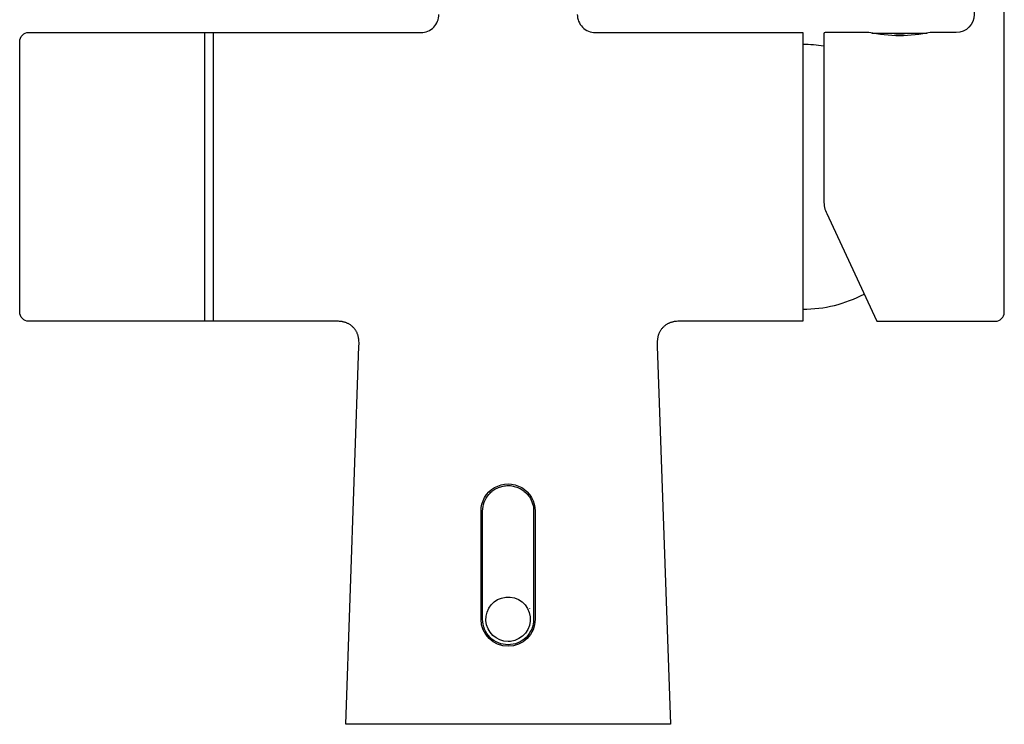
# Model space of a CAD drawing. Header units: millimetres. Extents: x -81 to 82, y 0 to 423.
# Tile 1 of 6: x -81 to 82, y 0 to 117. Entities that reach past the tile are written whole.
import ezdxf

# ---------------------------------------------------------------- set-up
doc = ezdxf.new("R2010")
doc.units = ezdxf.units.MM
doc.layers.get('0').update_dxf_attribs({"true_color": 0x000000})
doc.layers.add('DETAIL', color=7, linetype='Continuous', true_color=0x000000)

# ---------------------------------------------------------------- blocks, each defined once
blk = doc.blocks.new('74162_f')
at = {"layer": 'DETAIL', "lineweight": -3}
blk.add_line((3.56, 19.28), (3.57, 19.27), dxfattribs=at)
for points in [[(74.52, 115), (70.2, 115, -0.107477), (60, 115), (52.7, 115, 0.414213), (52.5, 114.8), (52.5, 87, 0.109325), (52.97, 84.89), (61.26, 67.12, 0.291462), (61.44, 67), (81, 67, 0.414213), (82.5, 68.5), (82.5, 169.5, 0.414214), (81, 171), (79, 171, 0.414214), (77.5, 169.5), (77.5, 117.98, -0.414196)], [(65.1, 114.86), (65.51, 114.85), (65.64, 114.85), (65.75, 114.84), (65.84, 114.83), (65.88, 114.83), (65.92, 114.82), (65.93, 114.82), (65.95, 114.82), (65.96, 114.82), (65.96, 114.81), (65.97, 114.81), (65.97, 114.81), (65.98, 114.81), (65.98, 114.81), (65.98, 114.81), (65.98, 114.81), (65.99, 114.81), (65.99, 114.81), (65.99, 114.8), (65.99, 114.8), (65.99, 114.8), (65.99, 114.8), (65.99, 114.8), (65.99, 114.8), (65.99, 114.8), (65.99, 114.8), (65.99, 114.8), (66, 114.8), (66, 114.8), (66, 114.8), (66, 114.8), (66, 114.8), (66, 114.8), (66, 114.8), (66, 114.8), (66, 114.8), (66, 114.8), (66, 114.8), (66, 114.8), (66, 114.8), (66, 114.8), (66, 114.8), (66, 114.8), (66, 114.8), (66, 114.8), (66, 114.8), (66, 114.8), (66, 114.8), (66, 114.8), (66, 114.8), (66, 114.8), (66, 114.8), (66, 114.8), (66, 114.79), (66, 114.79), (66, 114.79), (66, 114.79), (66, 114.79), (66, 114.79), (66, 114.79), (66, 114.79), (66, 114.79), (66, 114.79), (66, 114.79), (66, 114.79), (66, 114.79), (66, 114.79), (66, 114.79), (66, 114.79), (66, 114.79), (66, 114.79), (66, 114.79), (66, 114.79), (66, 114.79), (66, 114.79), (66, 114.79), (66, 114.79), (66, 114.79), (66, 114.79), (66, 114.79), (66, 114.79), (66, 114.79), (66, 114.79), (66, 114.79), (66, 114.79), (66, 114.79), (66, 114.79), (66, 114.79), (66, 114.79), (66, 114.79), (66, 114.79), (66, 114.79), (66, 114.79), (65.99, 114.79), (65.99, 114.79), (65.99, 114.78), (65.99, 114.78), (65.99, 114.78), (65.99, 114.78), (65.99, 114.78), (65.99, 114.78), (65.99, 114.78), (65.99, 114.78), (65.99, 114.78), (65.98, 114.78), (65.98, 114.78), (65.98, 114.78), (65.98, 114.78), (65.97, 114.77), (65.97, 114.77), (65.96, 114.77), (65.96, 114.77, -0.051959), (65.1, 114.7, -0.051988), (64.24, 114.77), (64.24, 114.77), (64.23, 114.77), (64.23, 114.77), (64.22, 114.78), (64.22, 114.78), (64.22, 114.78), (64.22, 114.78), (64.21, 114.78), (64.21, 114.78), (64.21, 114.78), (64.21, 114.78), (64.21, 114.78), (64.21, 114.78), (64.21, 114.78), (64.21, 114.78), (64.21, 114.78), (64.21, 114.79), (64.2, 114.79), (64.2, 114.79), (64.2, 114.79), (64.2, 114.79), (64.2, 114.79), (64.2, 114.79), (64.2, 114.79), (64.2, 114.79), (64.2, 114.79), (64.2, 114.79), (64.2, 114.79), (64.2, 114.79), (64.2, 114.79), (64.2, 114.79), (64.2, 114.79), (64.2, 114.79), (64.2, 114.79), (64.2, 114.79), (64.2, 114.79), (64.2, 114.79), (64.2, 114.79), (64.2, 114.79), (64.2, 114.79), (64.2, 114.79), (64.2, 114.79), (64.2, 114.79), (64.2, 114.79), (64.2, 114.79), (64.2, 114.79), (64.2, 114.79), (64.2, 114.79), (64.2, 114.79), (64.2, 114.79), (64.2, 114.79), (64.2, 114.79), (64.2, 114.79), (64.2, 114.79), (64.2, 114.79), (64.2, 114.79), (64.2, 114.79), (64.2, 114.79), (64.2, 114.8), (64.2, 114.8), (64.2, 114.8), (64.2, 114.8), (64.2, 114.8), (64.2, 114.8), (64.2, 114.8), (64.2, 114.8), (64.2, 114.8), (64.2, 114.8), (64.2, 114.8), (64.2, 114.8), (64.2, 114.8), (64.2, 114.8), (64.2, 114.8), (64.2, 114.8), (64.2, 114.8), (64.2, 114.8), (64.2, 114.8), (64.2, 114.8), (64.2, 114.8), (64.2, 114.8), (64.2, 114.8), (64.2, 114.8), (64.2, 114.8), (64.21, 114.8), (64.21, 114.8), (64.21, 114.8), (64.21, 114.8), (64.21, 114.8), (64.21, 114.8), (64.21, 114.8), (64.21, 114.8), (64.21, 114.8), (64.21, 114.81), (64.21, 114.81), (64.22, 114.81), (64.22, 114.81), (64.22, 114.81), (64.22, 114.81), (64.23, 114.81), (64.23, 114.81), (64.24, 114.81), (64.24, 114.82), (64.25, 114.82), (64.27, 114.82), (64.28, 114.82), (64.32, 114.83), (64.36, 114.83), (64.45, 114.84), (64.56, 114.85), (64.82, 114.85)], [(-4.5, 35.44, -1.002461), (4.5, 35.44), (4.5, 17.45, -0.996395), (-4.5, 17.45)], [(-4.24, 17.45), (-4.24, 35.44, -0.179602), (-3.21, 38.21), (-3, 38.44, -0.024814), (-2.69, 38.72, -0.025367), (-2.36, 38.97, -0.047358), (-1.62, 39.36, -0.048655), (-0.83, 39.6, -0.024189), (-0.42, 39.66, -0.026105), (0, 39.69, -0.024969), (0.41, 39.67, -0.025081), (0.82, 39.6, -0.047949), (1.62, 39.36, -0.048607), (2.35, 38.97, -0.024581), (2.69, 38.72, -0.025388), (3, 38.44, -0.024749), (3.28, 38.13, -0.024459), (3.53, 37.8), (3.53, 37.79, -0.148), (4.24, 35.44), (4.24, 17.45, -0.41475), (0, 13.22, -0.414729)], [(0.4, 13.79, -0.028586), (0, 13.77, -0.944473), (-0.4, 21.14, -0.997277)]]:
    blk.add_lwpolyline(points, format="xyb", close=True, dxfattribs=at)
for points in [[(11.5, 118, 0.414214), (14.5, 115), (49, 115), (49, 67), (28.8, 67), (28.4, 67), (28.2, 66.99), (28.01, 66.98), (27.91, 66.97), (27.81, 66.96), (27.72, 66.95), (27.62, 66.93), (27.52, 66.91), (27.42, 66.89), (27.32, 66.87), (27.21, 66.84), (27.11, 66.81), (27.01, 66.77), (26.9, 66.74), (26.8, 66.7), (26.7, 66.65), (26.61, 66.61), (26.51, 66.55), (26.42, 66.5), (26.32, 66.45), (26.23, 66.39), (26.14, 66.32), (26.06, 66.26), (25.97, 66.19), (25.89, 66.12), (25.81, 66.04), (25.73, 65.96), (25.66, 65.88), (25.59, 65.8), (25.52, 65.72), (25.45, 65.63), (25.39, 65.54), (25.33, 65.45), (25.27, 65.36), (25.22, 65.26), (25.17, 65.17), (25.12, 65.07), (25.08, 64.97), (25.04, 64.87), (25, 64.77), (24.97, 64.66), (24.94, 64.56), (24.91, 64.45), (24.89, 64.35), (24.87, 64.25), (24.85, 64.15), (24.83, 64.05), (24.82, 63.95), (24.81, 63.85), (24.8, 63.75), (24.8, 63.66), (24.79, 63.46), (24.79, 63.26), (24.8, 62.86), (27, 0.03), (27, 0), (-27, 0), (-27, 0.03), (-24.8, 62.86), (-24.79, 63.26), (-24.79, 63.46), (-24.8, 63.66), (-24.8, 63.75), (-24.81, 63.85), (-24.82, 63.95), (-24.83, 64.05), (-24.85, 64.15), (-24.87, 64.25), (-24.89, 64.35), (-24.91, 64.45), (-24.94, 64.56), (-24.97, 64.66), (-25, 64.77), (-25.04, 64.87), (-25.08, 64.97), (-25.12, 65.07), (-25.17, 65.17), (-25.22, 65.26), (-25.27, 65.36), (-25.33, 65.45), (-25.39, 65.54), (-25.45, 65.63), (-25.52, 65.72), (-25.59, 65.8), (-25.66, 65.88), (-25.73, 65.96), (-25.81, 66.04), (-25.89, 66.12), (-25.97, 66.19), (-26.06, 66.26), (-26.14, 66.32), (-26.23, 66.39), (-26.32, 66.45), (-26.42, 66.5), (-26.51, 66.55), (-26.61, 66.61), (-26.7, 66.65), (-26.8, 66.7), (-26.9, 66.74), (-27.01, 66.77), (-27.11, 66.81), (-27.21, 66.84), (-27.32, 66.87), (-27.42, 66.89), (-27.52, 66.91), (-27.62, 66.93), (-27.72, 66.95), (-27.81, 66.96), (-27.91, 66.97), (-28.01, 66.98), (-28.2, 66.99), (-28.4, 67), (-28.8, 67), (-49, 67), (-49, 115), (-14.5, 115, 0.414214), (-11.5, 118)], [(-50.4, 67.02, -0.093594), (-50.51, 67), (-79.71, 67, -0.414214), (-81.21, 68.5), (-81.21, 113.5, -0.414214), (-79.71, 115), (-50.51, 115, -0.093344), (-50.4, 114.98)], [(-49, 67.1, -0.41741), (-49.1, 67), (-50.4, 67.01), (-50.4, 114.99), (-49.1, 115, -0.414214), (-49, 114.9)]]:
    blk.add_lwpolyline(points, format="xyb", dxfattribs=at)
blk.add_lwpolyline([(60.45, 114.9), (69, 114.9), (69.68, 114.89)], dxfattribs=at)
for start, end in [(80.8458, 90), (270, 297.6428)]:
    blk.add_arc((49, 91), 22, start, end, dxfattribs=at)

msp = doc.modelspace()

# ---------------------------------------------------------------- block references
msp.add_blockref('74162_f', (0, 0))

doc.saveas('drawing.dxf')
